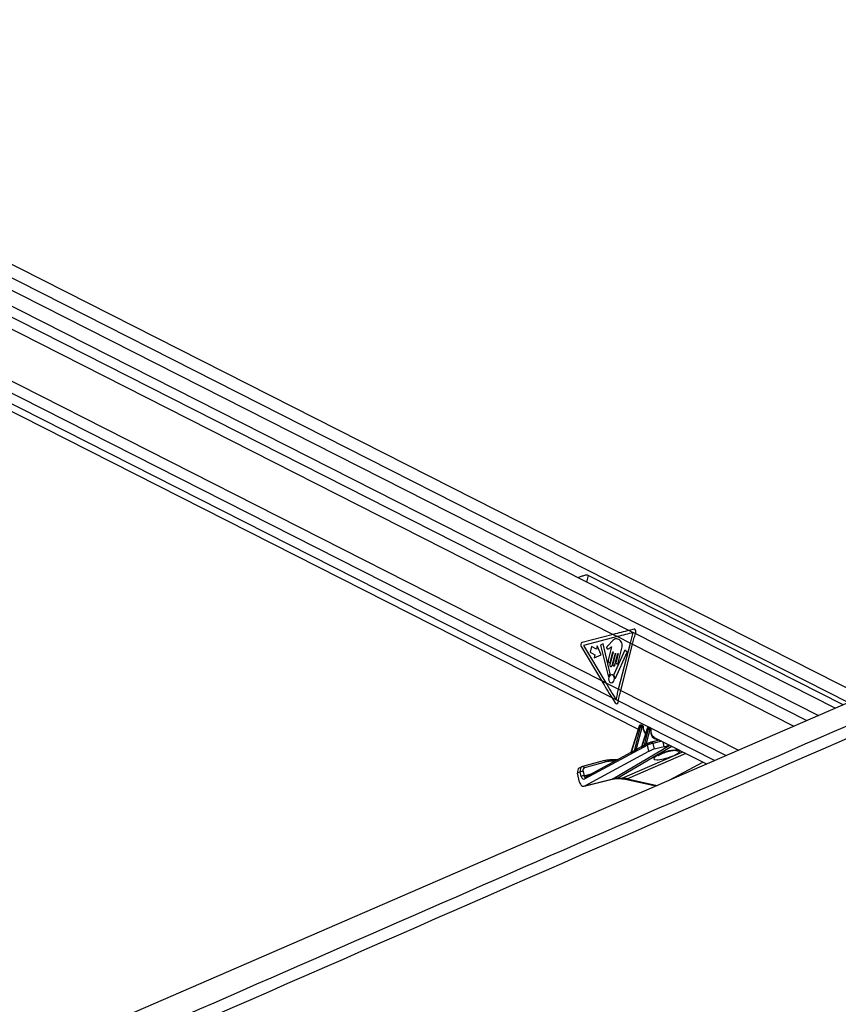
# Paper-space layout 'In Ground Anchor' of a CAD drawing. Header units: millimetres. Extents: x 38476 to 443956, y 10848 to 406945.
# Tile 58 of 71: x 312713 to 333071, y 159557 to 184055. Entities that reach past the tile are written whole.
import ezdxf

# ---------------------------------------------------------------- set-up
doc = ezdxf.new("R2010")
doc.units = ezdxf.units.MM

psp = doc.layouts.new('In Ground Anchor')

# ---------------------------------------------------------------- linework, layer by layer
at = {"color": 7, "linetype": 'Continuous', "lineweight": 25, "ltscale": 50}
for p, q in [((332989.5, 166923.6), (299246.3, 184055.4)), ((333674.1, 167220.8), (300516.4, 184055.4)), ((298566.5, 181393), (328092.3, 166402.5)), ((305078.5, 180130.7), (327476.2, 168759.1)), ((304921.8, 178913.3), (327180.9, 167612.1)), ((333190.4, 167010.8), (326851.5, 170229.1)), ((327990.4, 168890.1), (327869.1, 168859.6)), ((327869.1, 168859.6), (328026.9, 168779.5)), ((328026.9, 168779.5), (328036.1, 168809.6)), ((327476.2, 168759.1), (326700.6, 168557.2)), ((327583.7, 168704.5), (326735.3, 168483.7)), ((327433.6, 168576.6), (327365, 168500.3)), ((327476.2, 168759.1), (327583.7, 168704.5)), ((327583.7, 168704.5), (327899.3, 168544.3)), ((326675.5, 168458), (327180.9, 167612.1)), ((326735.3, 168483.7), (327288.7, 167557.4)), ((326932, 168456.2), (326896.4, 168315.8)), ((326896.4, 168315.8), (327018.2, 168254)), ((327053.8, 168394.3), (326932, 168456.2)), ((327073.5, 168471.9), (327053.8, 168394.3)), ((327176.5, 168252.8), (327073.5, 168471.9)), ((327220.5, 168527.5), (327157.8, 168496.7)), ((327157.8, 168496.7), (327346.5, 167729.6)), ((327396.9, 167780), (327220.5, 168527.5)), ((327429.6, 168449.7), (327345.5, 168117.9)), ((327469.5, 168321.4), (327391.7, 168014.9)), ((327402.5, 168088.9), (327462.4, 168325)), ((327763, 168371.8), (327487.2, 167761.2)), ((327529.3, 167674.5), (327820.6, 168319.7)), ((327593.3, 168048.9), (327686.6, 168416.4)), ((327607.7, 167395.4), (327899.3, 168544.3)), ((327661.7, 167368), (327953.3, 168516.9)), ((327820.6, 168319.7), (327763, 168371.8)), ((327899.3, 168544.3), (327953.3, 168516.9)), ((327018.2, 168254), (326998.5, 168176.3)), ((326998.5, 168176.3), (327176.5, 168252.8)), ((327448.6, 167985.9), (327526.5, 168292.5)), ((327533.6, 168288.9), (327467.3, 168027.6)), ((327517.1, 168002.3), (327588.5, 168283.7)), ((327595.6, 168280.1), (327543.4, 168074.2)), ((327180.9, 167612.1), (327288.7, 167557.4)), ((327288.7, 167557.4), (327607.7, 167395.4)), ((327607.7, 167395.4), (327661.7, 167368)), ((327442, 167186.6), (327524.8, 167055.1)), ((327442, 167186.6), (327601.9, 167105.4)), ((327595.6, 167073.8), (327601.9, 167105.4)), ((328114.9, 166475.6), (327912.4, 165819.4)), ((328121.3, 166469.1), (327921.3, 165820.9)), ((327999.6, 165865.8), (328148.3, 166455.4)), ((328182.6, 166446.9), (328047.8, 165912.9)), ((328148.3, 166455.4), (328121.3, 166469.1)), ((328166.3, 166504.5), (328150.8, 166504.5)), ((328156.7, 166503), (328183.1, 166489.6)), ((328172.3, 166503), (328156.7, 166503)), ((328198.7, 166489.6), (328172.3, 166503)), ((328316.9, 166420.7), (328176.2, 165964.7)), ((328206.7, 166487.7), (328180.3, 166501.1)), ((328183.1, 166489.6), (328198.7, 166489.6)), ((328323.4, 166414.1), (328186.7, 165971.3)), ((328209.5, 166458.4), (328194, 166458.4)), ((328248.4, 166005.7), (328348.3, 166401.5)), ((328382.5, 166393), (328294.6, 166044.6)), ((328348.3, 166401.5), (328323.4, 166414.1)), ((328359.8, 166449.5), (328352.8, 166449.5)), ((328358.8, 166448), (328383.1, 166435.7)), ((328365.8, 166448), (328358.8, 166448)), ((328390.1, 166435.7), (328365.8, 166448)), ((328398.2, 166433.8), (328373.8, 166446.2)), ((328383.1, 166435.7), (328390.1, 166435.7)), ((328401, 166404.5), (328394, 166404.5)), ((328625.9, 166131.6), (328415.5, 166079)), ((328479.3, 166206), (329796.5, 165537.3)), ((328325, 166006.4), (326768.1, 165165.3)), ((328172.1, 165959.1), (328049.6, 165892.9)), ((328337.2, 166048.2), (328286.3, 166020.7)), ((328358.5, 165851), (328325, 166006.4)), ((328337.2, 166048.2), (328342.4, 166050.2)), ((328415.5, 166079), (328409.1, 166076.5)), ((328461, 166047.1), (328491.9, 165903.5)), ((328739.1, 165965.3), (328491.9, 165903.5)), ((327255, 165619.3), (326713.5, 165472.4)), ((326769.4, 164992.5), (328358.5, 165851)), ((327912, 165818.5), (326780.2, 165207.2)), ((327575.6, 165636.8), (327389.8, 165636.8)), ((326695.8, 165465.7), (326629.3, 165432.4)), ((326708.4, 165470.5), (326713.5, 165472.4)), ((327301.4, 165587.7), (326759.9, 165440.8)), ((328877.9, 165138.4), (329703.6, 165584.4)), ((326655.3, 165338), (326588.8, 165304.7)), ((326635.9, 165086.1), (326588.8, 165304.7)), ((326679.1, 165227.7), (326655.3, 165338)), ((326724.5, 165352.5), (326748.3, 165242.2)), ((326750.4, 164985.1), (327445.9, 165158.9)), ((326769.4, 164992.5), (327465.2, 165166.4)), ((326780.2, 165207.2), (326779.7, 165206.9)), ((327549.4, 165171.2), (327658, 165171.2)), ((327584.8, 165179.8), (327693.3, 165179.8)), ((327773.7, 165158), (328534, 164989.1))]:
    psp.add_line(p, q, dxfattribs=at)
at = {"color": 8, "linetype": 'Continuous', "lineweight": 25, "ltscale": 50}
for p, q in [((299057.4, 183764.8), (332579.1, 166745.4)), ((300221.1, 183877.3), (333325.9, 167069.6)), ((299069.6, 183481.4), (327869.1, 168859.6)), ((298852.8, 181701.6), (327442, 167186.6)), ((298706.4, 181511.6), (329997.8, 165624.6)), ((326851.5, 170229.1), (326809, 170061.5)), ((328026.9, 168779.5), (332284.9, 166617.6)), ((327953.3, 168516.9), (331966.4, 166479.4)), ((327661.7, 167368), (330589.5, 165881.5)), ((327601.9, 167105.4), (330278.4, 165746.5)), ((328416.6, 166079.3), (328616.8, 166136.2)), ((328683, 166102.6), (328461, 166047.1)), ((327465.2, 165166.4), (328882.8, 166001.1)), ((328934.8, 165974.8), (327584.8, 165179.8)), ((328047.8, 165912.9), (328129.7, 165936.2)), ((328294.6, 166044.6), (328413.1, 166078.3)), ((328739.1, 165965.3), (328712.7, 166087.5)), ((328912.1, 165872), (328907.6, 165865.1)), ((327693.3, 165179.8), (329206.5, 165836.8)), ((329281.4, 165798.8), (327825.1, 165166.4)), ((327513.9, 165603.5), (327423.1, 165603.5)), ((326748.3, 165242.2), (326928.4, 165287.2)), ((327465.2, 165166.4), (327445.9, 165158.9)), ((327825.1, 165166.4), (328564.2, 165002.2))]:
    psp.add_line(p, q, dxfattribs=at)
at = {"color": 7, "linetype": 'Continuous', "lineweight": 25, "ltscale": 50, "flags": 128}
for points in [[(355895.6, 176868.8), (351517.4, 174967.9), (333994.3, 167359.8), (312649.9, 158092.6), (300829.6, 152960.6)], [(327899.3, 168544.3), (327907.7, 168576.7), (327916.2, 168609.2), (327925, 168641.7), (327934, 168674.1), (327943.1, 168706.6), (327952.5, 168739), (327962.1, 168771.5), (327971.9, 168803.9)], [(327953.3, 168516.9), (327961.8, 168549.7), (327970.4, 168582.6), (327979.3, 168615.4), (327988.4, 168648.2), (327997.7, 168681.1), (328007.2, 168713.9), (328016.9, 168746.7), (328026.9, 168779.5)], [(327462.4, 168325), (327463.1, 168326.8), (327464.3, 168328), (327465.8, 168328.5), (327467.2, 168328.2), (327468.5, 168327.2), (327469.4, 168325.5), (327469.7, 168323.5), (327469.5, 168321.4)], [(327345.5, 168117.9), (327343.8, 168101.3), (327346.6, 168085.1), (327353.6, 168071.7), (327363.8, 168063.1), (327375.4, 168060.7), (327386.9, 168064.7), (327396.4, 168074.6), (327402.5, 168088.9)], [(327526.5, 168292.5), (327527.2, 168294.3), (327528.4, 168295.5), (327529.8, 168296), (327531.3, 168295.7), (327532.6, 168294.6), (327533.4, 168292.9), (327533.8, 168290.9), (327533.6, 168288.9)], [(327543.4, 168074.2), (327541.9, 168059.8), (327544.4, 168045.6), (327550.5, 168033.8), (327559.4, 168026.3), (327569.6, 168024.1), (327579.6, 168027.6), (327588, 168036.3), (327593.3, 168048.9)], [(327588.5, 168283.7), (327589.3, 168285.5), (327590.5, 168286.7), (327591.9, 168287.2), (327593.4, 168286.9), (327594.6, 168285.8), (327595.5, 168284.2), (327595.9, 168282.1), (327595.6, 168280.1)], [(327391.7, 168014.9), (327389.9, 167998.3), (327392.8, 167982.1), (327399.8, 167968.7), (327409.9, 167960.1), (327421.6, 167957.6), (327433.1, 167961.7), (327442.6, 167971.6), (327448.6, 167985.9)], [(327467.3, 168027.6), (327465.7, 168013.2), (327468.2, 167999), (327474.4, 167987.3), (327483.2, 167979.7), (327493.4, 167977.6), (327503.5, 167981.1), (327511.8, 167989.8), (327517.1, 168002.3)], [(327346.5, 167729.6), (327347.4, 167727.1), (327348.8, 167725.1), (327350.4, 167723.7), (327352.3, 167722.9), (327354.3, 167722.9), (327356.2, 167723.6), (327357.8, 167725.1), (327359.2, 167727.1)], [(327406.1, 167560.3), (327433.9, 167554.4), (327461.2, 167564), (327483.9, 167587.7), (327498.4, 167621.8), (327502.5, 167661.2), (327495.7, 167699.9), (327479, 167731.9), (327454.8, 167752.4), (327427, 167758.3), (327399.7, 167748.6), (327377, 167724.9), (327362.5, 167690.8), (327358.4, 167651.4), (327365.2, 167612.8), (327381.9, 167580.8), (327406.1, 167560.3)], [(327516.2, 167678.2), (327516.9, 167675.3), (327518.1, 167672.9), (327519.8, 167671), (327521.8, 167670), (327524, 167669.9), (327526, 167670.6), (327527.9, 167672.2), (327529.3, 167674.5)], [(327548.2, 167134.4), (327554.9, 167167), (327561.8, 167199.6), (327568.9, 167232.2), (327576.2, 167264.8), (327583.8, 167297.5), (327591.5, 167330.1), (327599.5, 167362.8), (327607.7, 167395.4)], [(327601.9, 167105.4), (327608.6, 167138.2), (327615.5, 167171), (327622.7, 167203.8), (327630.1, 167236.6), (327637.6, 167269.5), (327645.4, 167302.3), (327653.5, 167335.2), (327661.7, 167368)], [(328358.8, 166448), (328355.5, 166449.2), (328352.8, 166449.5)], [(328365.8, 166448), (328362.5, 166449.2), (328359.8, 166449.5)], [(327378, 165634), (327384.7, 165636.3), (327389.8, 165636.8)]]:
    psp.add_lwpolyline(points, dxfattribs=at)
at = {"color": 8, "linetype": 'Continuous', "lineweight": 25, "ltscale": 50, "flags": 128}
for points in [[(328114.9, 166475.6), (328114.8, 166475.4), (328115.1, 166474.1), (328116.4, 166472.5), (328118.5, 166470.9), (328121.3, 166469.1)], [(328150.8, 166504.5), (328153.5, 166504.2), (328156.7, 166503)], [(328166.3, 166504.5), (328169, 166504.2), (328172.3, 166503)], [(328216.1, 166450.1), (328219.4, 166451.7), (328221.9, 166453.4), (328223.5, 166455.4), (328224.2, 166457.4), (328224.3, 166458)], [(328323.4, 166414.1), (328320.5, 166415.9), (328318.4, 166417.6), (328317.2, 166419.1), (328316.9, 166420.4), (328316.9, 166420.7)], [(328407.4, 166394.5), (328410.7, 166395.4), (328413.2, 166396.6), (328414.8, 166397.9), (328415.5, 166399.4), (328415.5, 166399.5)], [(327584.8, 165179.8), (327564.6, 165172.8), (327550, 165171.2)], [(327693.3, 165179.8), (327673.1, 165172.8), (327658, 165171.2)]]:
    psp.add_lwpolyline(points, dxfattribs=at)
at = {"color": 7, "linetype": 'Continuous', "lineweight": 25, "ltscale": 2500}
for centre, radius, start, end in [((326732.8, 168496.3), 68.9, 117.88524, 213.71539), ((327452.9, 167683), 103.6, 125.25712, 154.80866), ((327385.4, 167776.7), 11.9, 310.37904, 16.07114), ((327499.2, 167755.8), 13.2, 155.79465, 215.29578), ((327374.8, 167662.7), 142.2, 6.22917, 36.92741), ((328191.2, 166555.8), 109.2, 246.87003, 265.47753), ((328166.9, 166466.4), 28.3, 343.56714, 54.8853), ((328182.4, 166466.4), 28.3, 343.56714, 54.8853), ((328391.2, 166502), 109.3, 246.87266, 265.47653), ((328366.9, 166412.5), 28.3, 343.55175, 54.90069), ((328373.9, 166412.5), 28.3, 343.55175, 54.90069), ((327987.8, 165862.2), 12.3, 342.87162, 17.25623), ((328176, 165967.8), 11.2, 333.8414, 18.20319), ((328238.1, 166002.2), 10.9, 330.9873, 18.5798), ((327376.4, 165145.2), 488.7, 89.80769, 105.00132), ((327909.1, 165817.2), 12.8, 346.88658, 17.02169), ((327421.6, 165139.2), 464.3, 89.80647, 105.00082), ((326721.3, 165195.7), 156.8, 88.80617, 114.87329), ((326745.1, 165085.3), 156.9, 88.81238, 114.86779)]:
    psp.add_arc(centre, radius, start, end, dxfattribs=at)
at = {"color": 8, "linetype": 'Continuous', "lineweight": 25, "ltscale": 2500}
for centre, radius, start, end in [((328062, 165910.9), 16, 175.92328, 246.85197), ((328063, 165911), 15.2, 173.02843, 247.46945), ((328310.8, 166043.7), 23.5, 186.65924, 229.73895), ((328310.8, 166043), 16.2, 174.29783, 237.73333), ((328358, 166019.5), 35.5, 125.93954, 201.71608), ((328420.4, 166037.7), 41.6, 13.16432, 96.80405), ((329083.2, 166064.7), 199.7, 245.32723, 285.15681), ((327260.5, 165577.6), 42.1, 13.88693, 97.63043), ((327384.4, 165598.1), 39, 7.86561, 82.12935), ((326719.1, 165430.7), 42, 13.87569, 97.65414), ((326801.1, 165178.4), 35.5, 125.93954, 201.71608), ((327788.3, 165229.8), 73.3, 258.55503, 300.11846)]:
    psp.add_arc(centre, radius, start, end, dxfattribs=at)
at = {"color": 7, "linetype": 'Continuous', "lineweight": 25, "ltscale": 2500}
for centre, major_axis, ratio, start_param, end_param in [((330304.6, 168759.1), (6213.3, 1296.2), 0.1011358, 1.9523993, 2.0222124), ((330412.1, 168704.5), (6213.3, 1296.2), 0.1011358, 1.9532061, 2.0222124), ((327995.6, 168830.2), (5.9, 60.7), 0.7205524, 4.4376853, 6.5351831), ((330009.3, 167612.1), (-4185.3, 5945.4), 0.3263896, 1.3449531, 1.4147663), ((330117.1, 167557.4), (-4185.3, 5945.4), 0.3263896, 1.3449531, 1.4143505), ((327555, 167094.4), (-5.4, 60.8), 0.6875648, 2.2114747, 4.3068768), ((328147.5, 166467.8), (17.5, 33.2), 0.6626573, 0.3355716, 1.8714614), ((328174.5, 166454.1), (16.5, 33.7), 0.6682179, 0.3159088, 1.8517986), ((328163, 166467.8), (17.5, 33.2), 0.6626573, 0.009725, 0.3355716), ((328191.3, 166446.5), (5.2, 11.4), 0.6731109, 0.2954379, 1.8313276), ((328206.9, 166446.5), (5.2, 11.4), 0.6731109, 5.3143898, 6.5786232), ((328349.5, 166412.9), (17.5, 33.2), 0.6626573, 0.3355716, 1.8714614), ((328374.5, 166400.2), (16.5, 33.7), 0.6682179, 0.3159088, 1.8517986), ((328391.3, 166392.6), (5.2, 11.4), 0.6731109, 0.2954379, 1.8313276), ((328398.3, 166392.6), (5.2, 11.4), 0.6731109, 5.1685175, 6.5786232), ((328610.4, 166447.9), (112.3, 251.2), 0.6737243, 3.0713807, 3.108335), ((329443.6, 166583.9), (1859.8, 979.4), 0.0278045, 2.4450147, 2.5148485), ((329434.8, 166584.3), (1850.9, 979.6), 0.0223146, 2.446308, 2.5161418), ((328023.7, 165891.7), (31, 22.4), 0.1462147, 0.5838895, 0.6690871), ((329434.8, 166584.3), (1850.9, 979.6), 0.0223146, 2.2552651, 2.2994141), ((329443.6, 166583.9), (1859.8, 979.4), 0.0278045, 2.2539718, 2.2981208), ((328270.6, 166023.4), (31, 22.4), 0.1462147, 0.5838895, 0.8934247), ((328394.6, 166012.6), (95.9, 29.6), 0.1969466, 0.7471091, 2.3190614), ((328376, 166058.6), (47.1, 18.8), 0.1252954, 0.7429531, 2.3149054), ((328425.7, 165867.8), (94.2, 37.7), 0.1252954, 0.7429531, 2.3149054), ((328809.9, 165765.1), (327.1, 103.3), 0.2240437, 1.1832053, 6.3340499), ((328904.4, 166054.5), (235.4, 94.1), 0.1252954, 3.8845457, 4.5178208), ((326696.3, 165298.2), (-67.1, 134.2), 0.6666911, 0.0001414, 1.2031287), ((326762.9, 165331.5), (-67.1, 134.2), 0.6669834, 6.1496952, 6.2816144), ((326796.3, 165348.2), (-44.7, 89.4), 0.6666911, 6.1497423, 7.486314), ((326745.7, 165261), (3.9, 102.1), 0.6823922, 1.9289027, 3.5244488), ((327820.4, 164237), (-448, 895.5), 0.658734, 5.957325, 6.1336398), ((327928.9, 164237), (-465.2, 886.8), 0.6884455, 5.7677863, 5.9441011), ((326735.7, 165136.1), (5.8, 153.1), 0.6823922, 1.9289027, 3.5244488)]:
    psp.add_ellipse(centre, major_axis=major_axis, ratio=ratio, start_param=start_param, end_param=end_param, dxfattribs=at)
at = {"color": 8, "linetype": 'Continuous', "lineweight": 25, "ltscale": 2500}
for centre, major_axis, ratio, start_param, end_param in [((328190, 166454.1), (16.5, 33.7), 0.6682179, 6.2765322, 6.5990942), ((328437.9, 166536.4), (123.7, 273.5), 0.6731109, 2.1727971, 2.9158615), ((328356.5, 166412.9), (17.5, 33.2), 0.6626573, 0.009725, 0.3355716), ((328381.5, 166400.2), (16.5, 33.7), 0.6682179, 6.2704543, 6.5990942), ((328627.2, 166440.3), (123.7, 273.5), 0.6731109, 2.0269249, 3.5153722), ((326762.9, 165331.5), (-67.1, 134.2), 0.6669834, 6.2816144, 7.486267), ((326781.6, 165258.8), (11.9, 52.3), 0.5965409, 2.0263637, 3.4347681)]:
    psp.add_ellipse(centre, major_axis=major_axis, ratio=ratio, start_param=start_param, end_param=end_param, dxfattribs=at)
at = {"color": 7, "linetype": 'Continuous', "lineweight": 25, "ltscale": 50}
for points, knots in [([(357846.1, 176990.3), (356481.5, 176384.5), (353752.1, 175173.1), (346132.5, 171811.7), (330088.8, 164762.9), (313489.2, 157490), (301761.7, 152353.1), (299828.3, 151506.3), (299805.3, 151496.2)], [0, 0, 0, 0, 0.0708623, 0.1417247, 0.3945383, 0.9001803, 0.9988158, 1, 1, 1, 1]), ([(326851.5, 170229.1), (326841.9, 170232.3), (326819.5, 170239.8), (326765.6, 170230.9), (326695.3, 170206.6), (326632.9, 170181.6), (326603.8, 170169.1), (326600.1, 170167.5)], [0, 0, 0, 0, 0.13843, 0.3241729, 0.6310844, 0.9535596, 1, 1, 1, 1]), ([(327686.6, 168416.4), (327691.3, 168439.8), (327700.4, 168484.4), (327687.3, 168554.2), (327654.7, 168606.1), (327611, 168638.3), (327564, 168655.1), (327514.5, 168652), (327471, 168619.5), (327446.1, 168590.9), (327433.6, 168576.6)], [0, 0, 0, 0, 0.1310633, 0.2510223, 0.3769208, 0.5013573, 0.6271599, 0.7506505, 0.8753628, 1, 1, 1, 1]), ([(327365, 168500.3), (327352.8, 168489.4), (327337.6, 168475.7), (327318.6, 168460.1), (327311.8, 168447.1), (327309.3, 168434), (327310.4, 168423.5), (327314.4, 168412.6), (327324.8, 168402.3), (327334.8, 168401.6), (327339.8, 168401.2)], [0, 0, 0, 0, 0.3695214, 0.462217, 0.5578247, 0.6536903, 0.7001683, 0.7469927, 0.8728341, 1, 1, 1, 1]), ([(327339.8, 168401.2), (327350.9, 168402.2), (327371.1, 168404.1), (327388.8, 168417.9), (327396.8, 168424.1)], [0, 0, 0, 0, 0.546832, 1, 1, 1, 1]), ([(327396.8, 168424.1), (327401.3, 168429.2), (327410, 168438.9), (327419.8, 168446.2), (327424.5, 168449.7)], [0, 0, 0, 0, 0.5191017, 1, 1, 1, 1]), ([(327424.5, 168449.7), (327425.4, 168450), (327427.1, 168450.5), (327428.8, 168450.1), (327429.6, 168449.7), (327429.6, 168449.7)], [0, 0, 0, 0, 0.5141569, 0.9851154, 1, 1, 1, 1]), ([(328150.8, 166504.5), (328146.6, 166504), (328138.8, 166503.1), (328128.3, 166496.6), (328119.8, 166487.6), (328116.5, 166479.6), (328114.9, 166475.6)], [0, 0, 0, 0, 0.2572008, 0.4823881, 0.7402603, 1, 1, 1, 1]), ([(328179.9, 166500.8), (328177.4, 166502), (328173.1, 166504.2), (328168.3, 166504.4), (328166.3, 166504.5)], [0, 0, 0, 0, 0.5828955, 1, 1, 1, 1]), ([(328224.3, 166458), (328224, 166461.5), (328223.3, 166469.1), (328217.8, 166479), (328211.7, 166485.7), (328207.2, 166487.2), (328206.4, 166487.4)], [0, 0, 0, 0, 0.2903318, 0.6159024, 0.9288121, 1, 1, 1, 1]), ([(328233.4, 166390), (328233.3, 166390.2), (328227.3, 166404.5), (328225.2, 166428.8), (328224.4, 166452.5), (328224.3, 166458)], [0, 0, 0, 0, 0.0113651, 0.7732973, 1, 1, 1, 1]), ([(328281.6, 166309.7), (328271.1, 166320.2), (328250.5, 166340.7), (328239, 166373.8), (328233.4, 166390)], [0, 0, 0, 0, 0.51120759, 1, 1, 1, 1]), ([(328352.8, 166449.5), (328348.6, 166449), (328340.8, 166448.1), (328330.4, 166441.7), (328321.8, 166432.7), (328318.6, 166424.7), (328316.9, 166420.7)], [0, 0, 0, 0, 0.2572021, 0.4823905, 0.7402387, 1, 1, 1, 1]), ([(328373.5, 166445.8), (328372.4, 166446.5), (328368.3, 166449.1), (328363.4, 166449.3), (328359.8, 166449.5)], [0, 0, 0, 0, 0.276388, 1, 1, 1, 1]), ([(328415.5, 166399.5), (328415.6, 166403.3), (328415.8, 166411.2), (328411.4, 166422.2), (328405.1, 166430.1), (328399.8, 166432.5), (328398, 166433.3)], [0, 0, 0, 0, 0.27713507, 0.5756904, 0.8585757, 1, 1, 1, 1]), ([(328423.5, 166291), (328423.5, 166291.2), (328416.8, 166306.1), (328412.7, 166343.3), (328414.6, 166381.5), (328415.5, 166399.5)], [0, 0, 0, 0, 0.0058574, 0.5308549, 1, 1, 1, 1]), ([(328487.8, 166204), (328482.7, 166206.4), (328465.1, 166214.9), (328441.8, 166243.1), (328429.5, 166275.3), (328423.5, 166291)], [0, 0, 0, 0, 0.1701946, 0.5936325, 1, 1, 1, 1]), ([(327999.6, 165865.8), (328002.9, 165869.3), (328012.4, 165879.1), (328024.6, 165894), (328036.5, 165905.4), (328042.4, 165910.1), (328045.3, 165911.6), (328046.1, 165912)], [0, 0, 0, 0, 0.2389551, 0.6746591, 0.8398713, 0.9571524, 1, 1, 1, 1]), ([(328049.7, 165892.8), (328049, 165892.5), (328044.9, 165890.4), (328031.8, 165881.6), (328015.7, 165869), (328003.9, 165861.4), (327999.6, 165858.5)], [0, 0, 0, 0, 0.0328287, 0.2184739, 0.7110076, 1, 1, 1, 1]), ([(328176.1, 165964.7), (328176, 165964.3), (328175.7, 165962.8), (328174.4, 165961), (328173, 165959.6), (328172.1, 165959.1), (328172.1, 165959), (328172.1, 165959)], [0, 0, 0, 0, 0.1199229, 0.408647, 0.6717579, 0.9429429, 1, 1, 1, 1]), ([(328286.4, 166020.6), (328285.1, 166020), (328275.9, 166015.3), (328262.8, 166005.9), (328252.1, 165999.6), (328247.6, 165996.9)], [0, 0, 0, 0, 0.0857179, 0.6212388, 1, 1, 1, 1]), ([(328248.4, 166005.7), (328251.8, 166009), (328260.3, 166017.1), (328272.2, 166029.4), (328282.3, 166037.9), (328286.5, 166040.4), (328287.5, 166040.9)], [0, 0, 0, 0, 0.2922445, 0.728645, 0.9373278, 1, 1, 1, 1]), ([(328592.8, 165744.5), (328593.7, 165745.3), (328595.7, 165747), (328612.4, 165758), (328641, 165773.6), (328683.4, 165793.6), (328737.8, 165815.4), (328799.6, 165836.6), (328857.7, 165853.6), (328893.5, 165861.9), (328907.6, 165865.1)], [0, 0, 0, 0, 0.0861791, 0.189742, 0.3137745, 0.4560656, 0.6092221, 0.7632345, 0.906982, 1, 1, 1, 1]), ([(328907.5, 165864.9), (328920.3, 165867.6), (328948.8, 165873.5), (328985.5, 165877.9), (329011, 165879.3), (329022.7, 165878.7), (329021.8, 165878.8), (329021.5, 165878.8)], [0, 0, 0, 0, 0.2286579, 0.50721027, 0.74143755, 0.92649013, 1, 1, 1, 1]), ([(327912.3, 165819.5), (327912.2, 165819.2), (327911.9, 165818.2), (327911.8, 165818.2), (327911.8, 165818.2)], [0, 0, 0, 0, 0.3079777, 1, 1, 1, 1]), ([(327445.9, 165158.9), (327454.1, 165160.8), (327486.7, 165168.4), (327522.6, 165170), (327549.4, 165171.2)], [0, 0, 0, 0, 0.2497439, 1, 1, 1, 1]), ([(327658, 165171.2), (327667.2, 165171.1), (327701.3, 165170.4), (327740.4, 165165.2), (327770.5, 165158.7), (327773.7, 165158)], [0, 0, 0, 0, 0.24961016, 0.92002959, 1, 1, 1, 1])]:
    psp.add_open_spline(points, degree=3, knots=knots, dxfattribs=at)
at = {"color": 8, "linetype": 'Continuous', "lineweight": 25, "ltscale": 50}
for points, knots in [([(300898.8, 152307.7), (308456.5, 155616.1), (319571.7, 160481.9), (335592.6, 167497.9), (345428.9, 171807.5), (353085.3, 175165.5), (355837.5, 176373.9), (357213.6, 176978)], [0, 0, 0, 0, 0.4029594, 0.5926395, 0.85389, 0.926945, 1, 1, 1, 1]), ([(328186.1, 165962.9), (328184, 165961.8), (328179.8, 165959.5), (328174.2, 165957.6), (328171.1, 165957.4), (328170.4, 165958.4), (328172, 165958.9), (328172.2, 165959)], [0, 0, 0, 0, 0.2297773, 0.4700416, 0.7239971, 0.9745999, 1, 1, 1, 1]), ([(328176.3, 165964.6), (328176.2, 165964.6), (328176.1, 165964.5), (328176.4, 165964.3), (328177, 165964.3), (328179, 165965.2), (328182, 165967.2), (328185.1, 165969.9), (328186.7, 165971.3)], [0, 0, 0, 0, 0.0344968, 0.0965544, 0.3313341, 0.401677, 0.6983751, 1, 1, 1, 1]), ([(328912.1, 165872), (328922.5, 165874.1), (328957.9, 165881.5), (329016.8, 165889.4), (329078.5, 165892), (329102.7, 165886.4), (329114, 165883.8)], [0, 0, 0, 0, 0.12085126, 0.41180876, 0.72317186, 1, 1, 1, 1]), ([(327921.5, 165814.3), (327919.5, 165813.3), (327915.8, 165811.3), (327911.2, 165810.5), (327908.4, 165811.5), (327907.8, 165814.2), (327909.9, 165816.7), (327911.3, 165818), (327911.8, 165818.2), (327911.8, 165818.3)], [0, 0, 0, 0, 0.2081306, 0.3839224, 0.5485604, 0.7412026, 0.954449, 0.9928637, 1, 1, 1, 1]), ([(327912.5, 165819.4), (327912.3, 165818.5), (327911.9, 165817), (327913, 165816.2), (327914.4, 165816.2), (327915.6, 165816.7), (327918.1, 165818.2), (327919.8, 165819.6), (327921.3, 165820.9)], [0, 0, 0, 0, 0.2357986, 0.4286961, 0.4558203, 0.6603007, 0.6940836, 1, 1, 1, 1])]:
    psp.add_open_spline(points, degree=3, knots=knots, dxfattribs=at)

doc.saveas('drawing.dxf')
